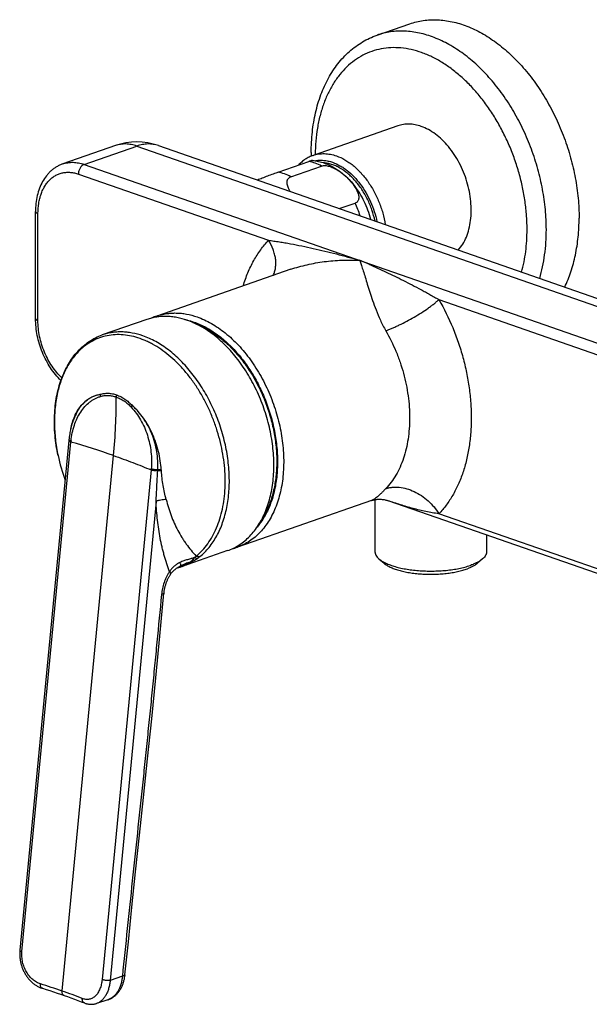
# Model space of a CAD drawing. Header units: millimetres. Extents: x -447 to 363, y -137 to 665.
# Tile 1 of 43: x -380 to -275, y -116 to 65. Entities that reach past the tile are written whole.
import ezdxf

# ---------------------------------------------------------------- set-up
doc = ezdxf.new("R2010")
doc.units = ezdxf.units.MM
doc.header["$LTSCALE"] = 23.1
doc.layers.get('0').update_dxf_attribs({"linetype": 'CONTINUOUS'})

msp = doc.modelspace()

# ---------------------------------------------------------------- linework, layer by layer
at = {"color": 7, "linetype": 'CONTINUOUS'}
for p, q in [((-314.21, 61.95), (-308.2, 64.05)), ((-310.38, 45.28), (-325.94, 39.86)), ((-362.25, 41.66), (-371.92, 38.28)), ((-354.35, 41.66), (-253.23, 6.41)), ((-332.38, 36.75), (-326.73, 38.73)), ((-330.02, 35.93), (-324.37, 37.9)), ((-321.13, 30.08), (-318.24, 31.08)), ((-376.9, 9.86), (-376.9, 29.54)), ((-330.03, 18.92), (-354.66, 10.33)), ((-356.46, 9.7), (-364.64, 6.85)), ((-369.48, -7.7), (-369.47, -7.69)), ((-370.78, -12.55), (-379.78, -106.25)), ((-370.77, -12.39), (-370.78, -12.55)), ((-370.6, -12.24), (-370.6, -12.24)), ((-314.58, -23.41), (-314.58, -32.98)), ((-315.22, -23.58), (-339.85, -32.16)), ((-267.35, -39.24), (-312.19, -23.61)), ((-294.08, -29.92), (-294.08, -32.98)), ((-341.65, -32.79), (-349.96, -35.68)), ((-313.85, -34.3), (-312.92, -35.11)), ((-294.82, -34.3), (-295.75, -35.11)), ((-349.96, -35.68), (-349.96, -35.68)), ((-363.66, -115.36), (-365.73, -116.03))]:
    msp.add_line(p, q, dxfattribs=at)
at = {"color": 9, "linetype": 'CONTINUOUS'}
for p, q in [((-367.97, 38.2), (-358.3, 41.57)), ((-358.3, 41.57), (-257.18, 6.33)), ((-367.97, 38.2), (-266.86, 2.95)), ((-369.03, 36.42), (-334.12, 24.25)), ((-376.46, 9.49), (-376.46, 29.17)), ((-302.83, 13.35), (-267.92, 1.18)), ((-379.39, -106.49), (-370.4, -12.83)), ((-370.4, -12.83), (-370.39, -12.69)), ((-372.03, -113.73), (-362.58, -15.31)), ((-355.69, -17.96), (-364.68, -111.62)), ((-355.67, -17.82), (-355.69, -17.96)), ((-354.48, -18.14), (-354.47, -18)), ((-353.8, -18.13), (-353.81, -17.99)), ((-354.76, -23.73), (-363.21, -111.78)), ((-267.92, -38.19), (-302.83, -26.02)), ((-360.96, -111.02), (-363.21, -111.78))]:
    msp.add_line(p, q, dxfattribs=at)
at = {"color": 7, "linetype": 'CONTINUOUS'}
for points in [[(-369.47, -7.69), (-369.58, -7.92), (-369.69, -8.15), (-369.78, -8.37), (-369.88, -8.61), (-369.97, -8.84), (-370.05, -9.08), (-370.13, -9.32), (-370.21, -9.56), (-370.28, -9.81), (-370.35, -10.06), (-370.42, -10.31), (-370.48, -10.57), (-370.53, -10.83), (-370.58, -11.09), (-370.63, -11.35), (-370.67, -11.61), (-370.71, -11.88), (-370.74, -12.14), (-370.77, -12.39)], [(-315.22, -23.58), (-315.14, -23.55), (-315.05, -23.52), (-314.94, -23.49), (-314.83, -23.46), (-314.71, -23.44), (-314.59, -23.41), (-314.45, -23.39), (-314.31, -23.37), (-314.16, -23.36), (-314, -23.35), (-313.83, -23.34), (-313.65, -23.34), (-313.47, -23.35), (-313.28, -23.37), (-313.09, -23.39), (-312.91, -23.42), (-312.73, -23.45), (-312.56, -23.49), (-312.41, -23.54), (-312.26, -23.58), (-312.19, -23.61)], [(-352.1, -37.13), (-352.05, -37.05), (-351.99, -36.96), (-351.92, -36.87), (-351.85, -36.79), (-351.77, -36.71), (-351.7, -36.62), (-351.62, -36.54), (-351.54, -36.47), (-351.45, -36.39), (-351.37, -36.31), (-351.28, -36.24), (-351.19, -36.17), (-351.09, -36.1), (-351, -36.03), (-350.9, -35.96), (-350.8, -35.9), (-350.69, -35.83), (-350.58, -35.77), (-350.47, -35.71), (-350.46, -35.7)], [(-350.91, -35.97), (-350.83, -35.95), (-350.58, -35.88), (-350.32, -35.8), (-350.07, -35.72), (-349.96, -35.68)], [(-353.32, -40.62), (-353.31, -40.51), (-353.3, -40.37), (-353.28, -40.24), (-353.26, -40.11), (-353.23, -39.98), (-353.21, -39.84), (-353.18, -39.71), (-353.15, -39.58), (-353.12, -39.45), (-353.09, -39.32), (-353.05, -39.19), (-353.01, -39.06), (-352.97, -38.93), (-352.93, -38.81), (-352.89, -38.68), (-352.84, -38.56), (-352.79, -38.44), (-352.75, -38.32), (-352.7, -38.21), (-352.65, -38.1), (-352.59, -37.98), (-352.54, -37.88), (-352.49, -37.77), (-352.43, -37.67), (-352.38, -37.57), (-352.32, -37.47), (-352.26, -37.37), (-352.21, -37.28), (-352.15, -37.19), (-352.1, -37.13)], [(-360.48, -110.78), (-359.86, -104.67), (-359.21, -98.34), (-358.52, -91.81), (-357.81, -85.08), (-357.07, -78.15), (-356.33, -71.03), (-355.58, -63.71), (-354.83, -56.2), (-354.08, -48.5), (-353.32, -40.62)], [(-379.78, -106.25), (-379.79, -106.38), (-379.8, -106.54), (-379.81, -106.69), (-379.81, -106.85), (-379.81, -107), (-379.8, -107.16), (-379.8, -107.32), (-379.79, -107.48), (-379.77, -107.63), (-379.75, -107.79), (-379.73, -107.95), (-379.71, -108.1), (-379.68, -108.26), (-379.65, -108.41), (-379.61, -108.57), (-379.58, -108.72), (-379.53, -108.87), (-379.49, -109.03), (-379.44, -109.18), (-379.39, -109.33), (-379.34, -109.48), (-379.28, -109.62), (-379.22, -109.77), (-379.16, -109.91), (-379.09, -110.06), (-379.02, -110.2), (-378.95, -110.34), (-378.87, -110.47), (-378.79, -110.61), (-378.71, -110.74), (-378.63, -110.87), (-378.54, -111), (-378.46, -111.13), (-378.36, -111.25), (-378.27, -111.37), (-378.17, -111.49), (-378.08, -111.6), (-377.98, -111.72), (-377.87, -111.83), (-377.77, -111.93), (-377.66, -112.04), (-377.55, -112.14), (-377.44, -112.23), (-377.33, -112.33), (-377.21, -112.42), (-377.1, -112.51), (-376.98, -112.59), (-376.86, -112.67), (-376.74, -112.74), (-376.62, -112.82), (-376.5, -112.89), (-376.38, -112.95), (-376.25, -113.01), (-376.13, -113.07), (-376, -113.12), (-375.88, -113.17), (-375.75, -113.21), (-375.65, -113.24)], [(-363.66, -115.36), (-363.58, -115.33), (-363.47, -115.29), (-363.35, -115.25), (-363.24, -115.2), (-363.13, -115.15), (-363.02, -115.09), (-362.92, -115.03), (-362.81, -114.97), (-362.71, -114.9), (-362.6, -114.83), (-362.5, -114.76), (-362.4, -114.68), (-362.3, -114.6), (-362.2, -114.51), (-362.11, -114.42), (-362.01, -114.33), (-361.92, -114.23), (-361.83, -114.13), (-361.75, -114.03), (-361.66, -113.92), (-361.58, -113.81), (-361.5, -113.7), (-361.42, -113.58), (-361.34, -113.46), (-361.27, -113.34), (-361.2, -113.22), (-361.14, -113.09), (-361.07, -112.96), (-361.01, -112.82), (-360.95, -112.69), (-360.9, -112.55), (-360.84, -112.41), (-360.79, -112.27), (-360.75, -112.12), (-360.71, -111.98), (-360.67, -111.83), (-360.63, -111.68), (-360.6, -111.53), (-360.57, -111.38), (-360.54, -111.22), (-360.52, -111.07), (-360.5, -110.92), (-360.48, -110.78)], [(-375.65, -113.24), (-374.98, -113.45), (-374.29, -113.67), (-373.62, -113.89), (-372.96, -114.11), (-372.3, -114.33), (-371.66, -114.55)], [(-371.66, -114.55), (-371.04, -114.77), (-370.4, -115), (-369.77, -115.23), (-369.15, -115.46), (-368.53, -115.7), (-367.94, -115.93)], [(-367.94, -115.93), (-367.85, -115.97), (-367.74, -116), (-367.63, -116.04), (-367.52, -116.07), (-367.41, -116.1), (-367.3, -116.12), (-367.19, -116.14), (-367.08, -116.15), (-366.97, -116.17), (-366.86, -116.17), (-366.75, -116.18), (-366.64, -116.18), (-366.53, -116.18), (-366.43, -116.17), (-366.32, -116.16), (-366.22, -116.14), (-366.11, -116.13), (-366.01, -116.1), (-365.9, -116.08), (-365.8, -116.05), (-365.74, -116.03)]]:
    msp.add_lwpolyline(points, dxfattribs=at)
for centre, radius, start, end in [((-358.3, 30.32), 12, 70.7829, 109.2171), ((-289.24, 40.4), 37.04, 180.0023, 181.0375), ((-351.25, 0.56), 10.35, 109.2181, 114.5872), ((-354.04, -4.7), 15.09, 65.6427, 70.72), ((-340.37, -8.52), 33.1, 191.8391, 199.9923), ((-343.26, -22.38), 10.36, 283.8828, 289.2132)]:
    msp.add_arc(centre, radius, start, end, dxfattribs=at)
at = {"color": 9, "linetype": 'CONTINUOUS'}
for centre, radius, start, end in [((-335.86, 22.64), 19.54, 18.2192, 25.6137), ((-360.2, -82.28), 111.4, 66.4436, 67.4148), ((-470.84, -4.88), 108.76, 354.4971, 0.1781), ((-356.76, -13.98), 13.69, 174.3519, 174.5746), ((-413.68, -162.54), 155.84, 70.8587, 73.8747), ((-368.83, -16.56), 13.22, 354.5386, 354.7652), ((-366.91, -17.22), 12.47, 356.4011, 356.6637), ((-371.32, -19.09), 17.55, 3.5945, 3.7882), ((-353.39, -27.31), 9, 286.1818, 296.9254), ((-346.48, -43.1), 8.4, 116.3003, 118.2753), ((-353.49, -25.56), 10.72, 289.2263, 295.2521), ((-353.56, -26.98), 9.37, 296.9329, 302.4001), ((-407.9, -216.71), 109.04, 70.7971, 72.9925), ((-402.62, -201.73), 93.16, 68.3919, 70.8309)]:
    msp.add_arc(centre, radius, start, end, dxfattribs=at)
at = {"color": 7, "linetype": 'CONTINUOUS'}
for points, knots in [([(-308.2, 64.05), (-307.8, 64.19), (-306.97, 64.43), (-305.71, 64.67), (-304.41, 64.8), (-303.09, 64.8), (-301.75, 64.68), (-299.93, 64.36), (-297.62, 63.66), (-294.9, 62.36), (-292.25, 60.62), (-289.69, 58.48), (-287.28, 55.97), (-285.05, 53.13), (-283.04, 50.01), (-281.28, 46.65), (-279.8, 43.11), (-278.61, 39.46), (-277.76, 35.74), (-277.23, 32.02), (-277.11, 29.55), (-277.11, 28.33)], [0, 0, 0, 0, 0.023756, 0.047636, 0.07176, 0.096242, 0.121182, 0.146671, 0.199539, 0.255308, 0.314159, 0.376058, 0.44079, 0.507993, 0.577187, 0.647809, 0.719237, 0.790817, 0.861889, 0.931815, 1, 1, 1, 1]), ([(-326.28, 40.4), (-326.28, 41.65), (-326.15, 44.11), (-325.57, 47.67), (-324.59, 51), (-323.43, 53.56), (-322.32, 55.42), (-321.4, 56.7), (-320.4, 57.88), (-319.31, 58.95), (-318.14, 59.9), (-316.9, 60.73), (-315.59, 61.42), (-314.67, 61.79), (-314.21, 61.95)], [0, 0, 0, 0, 0.142405, 0.279535, 0.410992, 0.536818, 0.597804, 0.657608, 0.716359, 0.774205, 0.831312, 0.887857, 0.944024, 1, 1, 1, 1]), ([(-306.1, 45.19), (-306.46, 45.32), (-307.19, 45.52), (-308.12, 45.62), (-308.84, 45.6), (-309.37, 45.54), (-309.88, 45.44), (-310.22, 45.34), (-310.38, 45.28)], [0, 0, 0, 0, 0.26361, 0.515879, 0.638801, 0.760117, 0.880336, 1, 1, 1, 1]), ([(-299.28, 22.46), (-298.98, 22.8), (-298.42, 23.56), (-297.76, 24.87), (-297.28, 26.34), (-296.99, 27.94), (-296.88, 29.65), (-296.96, 31.43), (-297.22, 33.23), (-297.67, 35.04), (-298.29, 36.8), (-299.08, 38.48), (-300, 40.05), (-301.05, 41.48), (-302.21, 42.73), (-303.44, 43.79), (-304.74, 44.62), (-305.65, 45.03), (-306.1, 45.19)], [0, 0, 0, 0, 0.051005, 0.105133, 0.162628, 0.223438, 0.287268, 0.353628, 0.421886, 0.491307, 0.5611, 0.630456, 0.698587, 0.764765, 0.828367, 0.888917, 0.946138, 1, 1, 1, 1]), ([(-325.94, 39.86), (-326.19, 39.77), (-326.69, 39.56), (-327.39, 39.15), (-328.05, 38.65), (-328.44, 38.27), (-328.63, 38.06)], [0, 0, 0, 0, 0.246516, 0.494443, 0.745165, 1, 1, 1, 1]), ([(-371.92, 38.28), (-372.12, 38.22), (-372.49, 38.06), (-373.04, 37.77), (-373.56, 37.43), (-374.04, 37.04), (-374.49, 36.6), (-375.05, 35.95), (-375.65, 35.04), (-376.21, 33.8), (-376.61, 32.46), (-376.85, 31.03), (-376.9, 30.04), (-376.9, 29.54)], [0, 0, 0, 0, 0.057107, 0.114357, 0.171892, 0.229859, 0.288403, 0.347666, 0.468776, 0.594208, 0.724525, 0.85988, 1, 1, 1, 1]), ([(-326.04, 38.93), (-326.05, 38.93), (-326.05, 38.93), (-326.07, 38.93), (-326.11, 38.92), (-326.17, 38.91), (-326.24, 38.89), (-326.34, 38.86), (-326.45, 38.82), (-326.58, 38.78), (-326.68, 38.74), (-326.73, 38.73)], [0, 0, 0, 0, 0.012909, 0.031427, 0.086649, 0.16789, 0.276827, 0.414604, 0.581619, 0.777301, 1, 1, 1, 1]), ([(-326.04, 38.93), (-325.67, 38.89), (-324.93, 38.77), (-323.84, 38.45), (-322.79, 38.01), (-321.79, 37.46), (-320.84, 36.8), (-319.63, 35.8), (-318.83, 34.92), (-318.34, 34.3)], [0, 0, 0, 0, 0.121889, 0.244177, 0.367114, 0.490978, 0.616042, 0.742531, 1, 1, 1, 1]), ([(-314.57, 27.79), (-314.72, 28.48), (-315.11, 29.85), (-315.92, 31.8), (-316.95, 33.6), (-317.97, 34.95), (-318.87, 35.9), (-319.78, 36.72), (-320.75, 37.4), (-321.77, 37.92), (-322.52, 38.21), (-323.27, 38.41), (-323.78, 38.48), (-324.03, 38.49)], [0, 0, 0, 0, 0.139822, 0.279668, 0.416895, 0.549076, 0.612673, 0.674316, 0.791134, 0.846337, 0.899431, 0.950571, 1, 1, 1, 1]), ([(-332.38, 36.75), (-332.53, 36.7), (-332.83, 36.6), (-333.47, 36.36), (-334.3, 36.05), (-335.25, 35.68), (-335.86, 35.43), (-336.16, 35.31)], [0, 0, 0, 0, 0.112266, 0.24013, 0.508609, 0.765351, 1, 1, 1, 1]), ([(-324.37, 37.9), (-324.27, 37.94), (-324.05, 37.98), (-323.71, 37.99), (-323.34, 37.95), (-322.97, 37.86), (-322.6, 37.74), (-322.11, 37.53), (-321.53, 37.22), (-320.87, 36.78), (-320.26, 36.29), (-319.7, 35.78), (-319.18, 35.24), (-318.72, 34.69), (-318.31, 34.12), (-318.02, 33.64), (-317.83, 33.25), (-317.71, 32.96), (-317.62, 32.67), (-317.56, 32.39), (-317.54, 32.11), (-317.57, 31.84), (-317.64, 31.59), (-317.78, 31.37), (-317.98, 31.19), (-318.15, 31.11), (-318.24, 31.08)], [0, 0, 0, 0, 0.028592, 0.059821, 0.093191, 0.128056, 0.163831, 0.200075, 0.27282, 0.344921, 0.415781, 0.485129, 0.552791, 0.618571, 0.682174, 0.743151, 0.772474, 0.800886, 0.828283, 0.854573, 0.879705, 0.903744, 0.926981, 0.950074, 0.974049, 1, 1, 1, 1]), ([(-330.15, 33.22), (-330.23, 33.35), (-330.37, 33.61), (-330.54, 34), (-330.66, 34.39), (-330.71, 34.72), (-330.72, 34.97), (-330.7, 35.15), (-330.65, 35.32), (-330.58, 35.48), (-330.49, 35.62), (-330.36, 35.75), (-330.2, 35.86), (-330.08, 35.91), (-330.02, 35.93)], [0, 0, 0, 0, 0.143443, 0.281274, 0.412581, 0.536552, 0.595782, 0.65329, 0.709419, 0.764785, 0.820319, 0.877215, 0.936749, 1, 1, 1, 1]), ([(-315.37, 28.07), (-315.51, 28.64), (-315.85, 29.77), (-316.52, 31.39), (-317.35, 32.91), (-318, 33.85), (-318.34, 34.3)], [0, 0, 0, 0, 0.253666, 0.507054, 0.756866, 1, 1, 1, 1]), ([(-279.75, 15.65), (-279.31, 16.56), (-278.53, 18.49), (-277.71, 21.58), (-277.22, 24.89), (-277.11, 27.16), (-277.11, 28.33)], [0, 0, 0, 0, 0.23224, 0.476762, 0.733062, 1, 1, 1, 1]), ([(-372.25, -1.54), (-372.61, -1.19), (-373.29, -0.43), (-374.2, 0.82), (-375, 2.19), (-375.67, 3.65), (-376.21, 5.17), (-376.6, 6.72), (-376.84, 8.29), (-376.9, 9.34), (-376.9, 9.86)], [0, 0, 0, 0, 0.119278, 0.242152, 0.367817, 0.495262, 0.623355, 0.750917, 0.876807, 1, 1, 1, 1]), ([(-349.06, 9.55), (-349.68, 9.76), (-350.64, 10.02), (-351.92, 10.21), (-352.87, 10.27), (-353.8, 10.25), (-354.71, 10.15), (-355.6, 9.98), (-356.18, 9.8), (-356.46, 9.7)], [0, 0, 0, 0, 0.263555, 0.391012, 0.515981, 0.638877, 0.760167, 0.880362, 1, 1, 1, 1]), ([(-341.65, -32.79), (-341.27, -32.66), (-340.53, -32.35), (-339.47, -31.74), (-338.47, -31.01), (-337.55, -30.15), (-336.7, -29.16), (-335.65, -27.68), (-334.81, -26), (-334.15, -24.17), (-333.75, -22.7), (-333.44, -21.15), (-333.24, -19.55), (-333.14, -17.89), (-333.15, -15.6), (-333.41, -12.68), (-334.13, -9.18), (-335.23, -5.74), (-336.69, -2.45), (-338.46, 0.61), (-340.18, 2.92), (-341.67, 4.59), (-342.83, 5.72), (-344.03, 6.74), (-345.65, 7.92), (-346.94, 8.65), (-347.82, 9.05)], [0, 0, 0, 0, 0.023839, 0.047873, 0.072288, 0.097253, 0.122909, 0.149372, 0.204974, 0.234249, 0.264496, 0.29569, 0.327787, 0.360722, 0.394414, 0.463651, 0.534653, 0.606427, 0.677934, 0.748151, 0.816135, 0.84905, 0.881125, 0.912298, 0.942521, 1, 1, 1, 1]), ([(-347.72, 9), (-347.01, 8.75), (-345.61, 8.12), (-343.6, 6.84), (-341.67, 5.24), (-339.86, 3.35), (-338.19, 1.2), (-336.69, -1.17), (-335.4, -3.72), (-334.32, -6.41), (-333.5, -9.17), (-332.92, -11.98), (-332.62, -14.77), (-332.59, -17.49), (-332.84, -20.1), (-333.35, -22.55), (-334.13, -24.79), (-334.84, -26.17), (-335.23, -26.8)], [0, 0, 0, 0, 0.053254, 0.109614, 0.169066, 0.231391, 0.296203, 0.362988, 0.43114, 0.49999, 0.56884, 0.636993, 0.70378, 0.768595, 0.830923, 0.890379, 0.946743, 1, 1, 1, 1]), ([(-372.77, -15.31), (-373.03, -14.08), (-373.31, -12.23), (-373.45, -9.76), (-373.43, -7.95), (-373.3, -6.2), (-373.05, -4.5), (-372.68, -2.86), (-372.2, -1.32), (-371.6, 0.14), (-370.9, 1.49), (-370.09, 2.73), (-369.17, 3.85), (-368.17, 4.83), (-367.07, 5.67), (-365.89, 6.36), (-365.06, 6.71), (-364.64, 6.85)], [0, 0, 0, 0, 0.146676, 0.218404, 0.288723, 0.357436, 0.424385, 0.489457, 0.552592, 0.613784, 0.673089, 0.730627, 0.786578, 0.841182, 0.89473, 0.94755, 1, 1, 1, 1]), ([(-314.58, -32.98), (-314.58, -33.03), (-314.58, -33.15), (-314.54, -33.32), (-314.48, -33.49), (-314.37, -33.72), (-314.17, -34), (-313.96, -34.21), (-313.85, -34.3)], [0, 0, 0, 0, 0.108962, 0.219687, 0.333839, 0.452912, 0.710383, 1, 1, 1, 1]), ([(-313.85, -34.3), (-313.77, -34.38), (-313.59, -34.52), (-313.29, -34.72), (-312.96, -34.91), (-312.6, -35.09), (-312.21, -35.27), (-311.63, -35.49), (-310.83, -35.75), (-309.79, -36.01), (-308.67, -36.22), (-307.49, -36.38), (-306.25, -36.49), (-304.98, -36.55), (-303.71, -36.55), (-302.44, -36.5), (-301.21, -36.39), (-300.02, -36.23), (-298.9, -36.02), (-297.86, -35.76), (-297.2, -35.55), (-296.9, -35.43)], [0, 0, 0, 0, 0.018785, 0.039036, 0.060777, 0.084007, 0.108704, 0.13483, 0.191126, 0.252339, 0.317754, 0.386544, 0.457804, 0.530572, 0.603854, 0.676642, 0.747944, 0.816794, 0.882288, 0.943596, 1, 1, 1, 1]), ([(-294.82, -34.3), (-294.95, -34.41), (-295.23, -34.63), (-295.72, -34.92), (-296.28, -35.19), (-296.68, -35.36), (-296.9, -35.43)], [0, 0, 0, 0, 0.212814, 0.450469, 0.71309, 1, 1, 1, 1]), ([(-294.08, -32.98), (-294.08, -33.03), (-294.09, -33.15), (-294.13, -33.32), (-294.19, -33.49), (-294.3, -33.72), (-294.5, -34), (-294.7, -34.21), (-294.82, -34.3)], [0, 0, 0, 0, 0.108962, 0.219687, 0.333839, 0.452912, 0.710383, 1, 1, 1, 1]), ([(-312.92, -35.11), (-312.85, -35.18), (-312.68, -35.3), (-312.42, -35.48), (-312.12, -35.66), (-311.67, -35.88), (-311.04, -36.15), (-310.19, -36.42), (-309.26, -36.65), (-308.25, -36.84), (-307.18, -36.99), (-306.06, -37.09), (-304.92, -37.14), (-303.77, -37.14), (-302.63, -37.09), (-301.51, -36.99), (-300.44, -36.85), (-299.43, -36.66), (-298.49, -36.42), (-297.9, -36.23), (-297.62, -36.13)], [0, 0, 0, 0, 0.018785, 0.039036, 0.060777, 0.084008, 0.134818, 0.191115, 0.252329, 0.317745, 0.386536, 0.457797, 0.530566, 0.603848, 0.676638, 0.74794, 0.816792, 0.882286, 0.943595, 1, 1, 1, 1]), ([(-295.75, -35.11), (-295.86, -35.21), (-296.12, -35.41), (-296.56, -35.67), (-297.06, -35.91), (-297.43, -36.06), (-297.62, -36.13)], [0, 0, 0, 0, 0.212814, 0.450469, 0.71309, 1, 1, 1, 1])]:
    msp.add_open_spline(points, degree=3, knots=knots, dxfattribs=at)
at = {"color": 9, "linetype": 'CONTINUOUS'}
for points, knots in [([(-283.12, 26.23), (-283.12, 27.45), (-283.24, 29.93), (-283.77, 33.65), (-284.63, 37.36), (-285.81, 41.02), (-287.29, 44.55), (-289.05, 47.91), (-291.06, 51.04), (-293.29, 53.88), (-295.7, 56.39), (-298.26, 58.53), (-300.91, 60.26), (-303.63, 61.56), (-305.94, 62.27), (-307.77, 62.59), (-309.1, 62.71), (-310.42, 62.7), (-311.72, 62.58), (-312.99, 62.33), (-313.81, 62.09), (-314.21, 61.95)], [0, 0, 0, 0, 0.068185, 0.138111, 0.209183, 0.280763, 0.352191, 0.422813, 0.492007, 0.55921, 0.623942, 0.685841, 0.744692, 0.800461, 0.853329, 0.878818, 0.903758, 0.92824, 0.952364, 0.976244, 1, 1, 1, 1]), ([(-286.66, 26.23), (-286.66, 27.08), (-286.72, 28.8), (-287, 31.39), (-287.46, 34), (-288.1, 36.59), (-288.91, 39.16), (-289.89, 41.66), (-291.02, 44.08), (-292.29, 46.4), (-293.69, 48.58), (-295.22, 50.62), (-296.85, 52.5), (-298.56, 54.18), (-300.35, 55.67), (-302.19, 56.94), (-303.78, 57.82), (-305.06, 58.39), (-306.32, 58.88), (-307.89, 59.34), (-309.78, 59.64), (-311.64, 59.69), (-313.45, 59.48), (-315.19, 59.01), (-316.84, 58.29), (-318.38, 57.32), (-319.81, 56.13), (-321.1, 54.71), (-322.04, 53.36), (-322.72, 52.2), (-323.36, 50.95), (-324.06, 49.27), (-324.71, 47.13), (-325.18, 44.85), (-325.47, 42.46), (-325.54, 40.83), (-325.55, 40)], [0, 0, 0, 0, 0.035311, 0.071365, 0.107989, 0.144996, 0.182191, 0.219375, 0.256349, 0.292919, 0.328899, 0.364119, 0.398426, 0.431691, 0.463816, 0.494737, 0.524431, 0.538829, 0.552933, 0.580298, 0.606669, 0.632232, 0.657226, 0.681926, 0.70663, 0.731635, 0.757217, 0.783612, 0.811005, 0.825124, 0.839538, 0.869264, 0.900217, 0.932373, 0.965667, 1, 1, 1, 1]), ([(-358.3, 41.57), (-358.63, 41.69), (-359.3, 41.87), (-360.32, 41.98), (-361.31, 41.92), (-361.94, 41.76), (-362.25, 41.66)], [0, 0, 0, 0, 0.263737, 0.516125, 0.760245, 1, 1, 1, 1]), ([(-354.35, 41.66), (-354.65, 41.76), (-355.28, 41.92), (-356.27, 41.98), (-357.29, 41.87), (-357.96, 41.69), (-358.3, 41.57)], [0, 0, 0, 0, 0.239752, 0.483873, 0.736262, 1, 1, 1, 1]), ([(-325.94, 39.86), (-325.77, 39.92), (-325.44, 40.02), (-324.92, 40.12), (-324.39, 40.18), (-323.67, 40.19), (-322.75, 40.09), (-322.02, 39.9), (-321.66, 39.77)], [0, 0, 0, 0, 0.119664, 0.239883, 0.361199, 0.484121, 0.73639, 1, 1, 1, 1]), ([(-371.92, 38.28), (-371.62, 38.39), (-370.99, 38.55), (-370, 38.61), (-368.98, 38.5), (-368.31, 38.32), (-367.97, 38.2)], [0, 0, 0, 0, 0.239751, 0.483873, 0.736262, 1, 1, 1, 1]), ([(-367.97, 38.2), (-368.12, 38.15), (-368.34, 38.01), (-368.57, 37.76), (-368.73, 37.53), (-368.86, 37.27), (-368.96, 36.99), (-369.02, 36.71), (-369.03, 36.52), (-369.03, 36.42)], [0, 0, 0, 0, 0.218112, 0.340399, 0.46932, 0.602536, 0.737295, 0.870706, 1, 1, 1, 1]), ([(-324.37, 37.9), (-324.75, 38.1), (-325.51, 38.44), (-326.33, 38.65), (-326.73, 38.73)], [0, 0, 0, 0, 0.513208, 1, 1, 1, 1]), ([(-325.57, 38.87), (-325.31, 38.92), (-324.79, 38.98), (-323.99, 38.96), (-323.17, 38.83), (-322.63, 38.68), (-322.36, 38.59)], [0, 0, 0, 0, 0.239806, 0.484998, 0.737806, 1, 1, 1, 1]), ([(-322.36, 38.59), (-321.89, 38.42), (-321.2, 38.1), (-320.33, 37.56), (-319.44, 36.91), (-318.38, 35.94), (-317.24, 34.57), (-316.22, 33.02), (-315.36, 31.33), (-314.68, 29.54), (-314.35, 28.3), (-314.22, 27.67)], [0, 0, 0, 0, 0.105237, 0.160634, 0.217865, 0.337536, 0.463514, 0.594492, 0.728822, 0.864643, 1, 1, 1, 1]), ([(-321.66, 39.77), (-321.12, 39.58), (-320.33, 39.21), (-319.34, 38.58), (-318.34, 37.83), (-317.15, 36.69), (-315.87, 35.1), (-314.75, 33.3), (-313.82, 31.34), (-313.12, 29.27), (-312.8, 27.85), (-312.69, 27.14)], [0, 0, 0, 0, 0.105052, 0.160493, 0.217848, 0.337947, 0.464467, 0.595898, 0.730364, 0.865781, 1, 1, 1, 1]), ([(-376.46, 29.17), (-376.46, 29.8), (-376.39, 30.72), (-376.15, 31.91), (-375.91, 32.73), (-375.6, 33.5), (-375.22, 34.2), (-374.79, 34.83), (-374.3, 35.38), (-373.76, 35.84), (-373.17, 36.22), (-372.54, 36.5), (-371.88, 36.68), (-371.18, 36.77), (-370.47, 36.75), (-369.75, 36.64), (-369.27, 36.51), (-369.03, 36.42)], [0, 0, 0, 0, 0.151351, 0.223398, 0.292758, 0.35937, 0.423278, 0.484641, 0.543745, 0.600998, 0.656925, 0.71214, 0.767309, 0.823101, 0.88014, 0.938964, 1, 1, 1, 1]), ([(-330.02, 35.93), (-330.4, 36.13), (-331.17, 36.47), (-331.98, 36.68), (-332.38, 36.75)], [0, 0, 0, 0, 0.513208, 1, 1, 1, 1]), ([(-376.9, 29.54), (-376.9, 29.52), (-376.89, 29.49), (-376.87, 29.43), (-376.83, 29.38), (-376.78, 29.34), (-376.72, 29.29), (-376.61, 29.23), (-376.52, 29.19), (-376.46, 29.17)], [0, 0, 0, 0, 0.085427, 0.176475, 0.277642, 0.391919, 0.520968, 0.665468, 1, 1, 1, 1]), ([(-287.66, 18.41), (-287.32, 19.64), (-286.94, 21.57), (-286.7, 24.19), (-286.66, 25.55), (-286.66, 26.23)], [0, 0, 0, 0, 0.486277, 0.740012, 1, 1, 1, 1]), ([(-284.34, 17.25), (-283.92, 18.66), (-283.47, 20.87), (-283.17, 23.88), (-283.12, 25.44), (-283.12, 26.23)], [0, 0, 0, 0, 0.485325, 0.739328, 1, 1, 1, 1]), ([(-338.77, 15.87), (-338.52, 16.69), (-337.96, 18.28), (-336.89, 20.51), (-335.62, 22.51), (-334.64, 23.71), (-334.12, 24.25)], [0, 0, 0, 0, 0.266351, 0.521381, 0.765581, 1, 1, 1, 1]), ([(-334.12, 24.25), (-333.79, 24.21), (-333.13, 24.12), (-332.13, 23.97), (-331.11, 23.8), (-329.74, 23.56), (-328, 23.22), (-325.9, 22.77), (-323.79, 22.28), (-320.95, 21.57), (-318.83, 20.99), (-317.41, 20.58)], [0, 0, 0, 0, 0.057918, 0.117125, 0.177301, 0.238243, 0.361889, 0.487314, 0.61408, 0.741905, 1, 1, 1, 1]), ([(-333.27, 17.79), (-333.16, 18.01), (-332.98, 18.48), (-332.82, 19.23), (-332.77, 20.03), (-332.82, 20.86), (-332.99, 21.71), (-333.36, 22.88), (-333.78, 23.72), (-334.12, 24.25)], [0, 0, 0, 0, 0.108532, 0.220963, 0.338151, 0.460576, 0.588355, 0.721276, 1, 1, 1, 1]), ([(-330.03, 18.92), (-329.54, 19.09), (-328.55, 19.4), (-327.03, 19.78), (-325.47, 20.1), (-323.89, 20.34), (-322.29, 20.51), (-320.13, 20.64), (-318.5, 20.63), (-317.41, 20.58)], [0, 0, 0, 0, 0.120933, 0.243722, 0.367884, 0.493079, 0.619056, 0.745633, 1, 1, 1, 1]), ([(-317.41, 20.58), (-317.39, 20.5), (-317.26, 20.19), (-317.15, 19.88), (-317.07, 19.63)], [0, 0, 0, 0, 0.235532, 1, 1, 1, 1]), ([(-317.07, 19.63), (-316.96, 19.3), (-316.72, 18.58), (-316.37, 17.42), (-315.98, 16.13), (-315.53, 14.69), (-315.01, 13.11), (-314.38, 11.38), (-313.59, 9.53), (-312.96, 8.28), (-312.59, 7.64)], [0, 0, 0, 0, 0.083111, 0.177009, 0.282164, 0.399214, 0.528966, 0.672281, 0.82965, 1, 1, 1, 1]), ([(-315.68, 19.84), (-314.62, 19.38), (-312.5, 18.42), (-309.87, 17.13), (-307.75, 16.05), (-306.41, 15.33), (-305.33, 14.75), (-304.51, 14.29), (-303.67, 13.82), (-303.12, 13.51), (-302.83, 13.35)], [0, 0, 0, 0, 0.23992, 0.484701, 0.60953, 0.73651, 0.801003, 0.866306, 0.932564, 1, 1, 1, 1]), ([(-312.59, 7.64), (-312.4, 7.71), (-312.01, 7.86), (-311.4, 8.1), (-310.76, 8.38), (-309.88, 8.79), (-308.74, 9.37), (-307.39, 10.12), (-306.08, 10.92), (-305.05, 11.61), (-304.28, 12.17), (-303.75, 12.57), (-303.27, 12.96), (-302.98, 13.22), (-302.83, 13.35)], [0, 0, 0, 0, 0.053854, 0.111573, 0.172647, 0.236531, 0.370368, 0.508196, 0.644939, 0.775571, 0.837098, 0.895346, 0.949803, 1, 1, 1, 1]), ([(-302.83, 13.35), (-301.89, 11.69), (-300.62, 9.1), (-299.26, 5.51), (-298.42, 2.74), (-297.75, -0.05), (-297.27, -2.85), (-296.98, -5.64), (-296.88, -8.38), (-296.97, -11.05), (-297.26, -13.64), (-297.74, -16.11), (-298.4, -18.44), (-299.25, -20.62), (-300.26, -22.62), (-301.45, -24.43), (-302.36, -25.52), (-302.83, -26.02)], [0, 0, 0, 0, 0.137055, 0.206259, 0.275428, 0.344214, 0.412277, 0.479293, 0.54496, 0.609009, 0.67121, 0.73138, 0.789396, 0.845201, 0.898816, 0.950349, 1, 1, 1, 1]), ([(-354.66, 10.33), (-354.38, 10.43), (-353.8, 10.6), (-352.91, 10.78), (-351.99, 10.88), (-351.06, 10.9), (-350.12, 10.84), (-348.83, 10.65), (-347.88, 10.39), (-347.25, 10.17)], [0, 0, 0, 0, 0.119638, 0.239833, 0.361123, 0.484019, 0.608988, 0.736446, 1, 1, 1, 1]), ([(-376.9, 9.86), (-376.9, 9.84), (-376.89, 9.8), (-376.87, 9.75), (-376.83, 9.7), (-376.78, 9.65), (-376.72, 9.61), (-376.61, 9.55), (-376.52, 9.51), (-376.46, 9.49)], [0, 0, 0, 0, 0.085427, 0.176475, 0.277642, 0.391919, 0.520968, 0.665468, 1, 1, 1, 1]), ([(-372.07, -1.03), (-372.4, -0.71), (-373.04, -0.03), (-373.89, 1.11), (-374.65, 2.36), (-375.29, 3.71), (-375.8, 5.13), (-376.18, 6.58), (-376.4, 8.03), (-376.46, 9.01), (-376.46, 9.49)], [0, 0, 0, 0, 0.117156, 0.239149, 0.364851, 0.492936, 0.621963, 0.750441, 0.876908, 1, 1, 1, 1]), ([(-349.48, 9.69), (-349.34, 9.66), (-348.78, 9.53), (-348.23, 9.37), (-347.82, 9.23)], [0, 0, 0, 0, 0.246092, 1, 1, 1, 1]), ([(-347.82, 9.23), (-347.07, 8.97), (-345.96, 8.47), (-344.54, 7.63), (-343.11, 6.65), (-341.38, 5.18), (-339.47, 3.12), (-337.72, 0.77), (-336.18, -1.81), (-334.87, -4.58), (-333.82, -7.49), (-333.06, -10.46), (-332.59, -13.45), (-332.42, -16.39), (-332.57, -19.23), (-333.02, -21.91), (-333.66, -23.99), (-334.32, -25.52), (-334.88, -26.58), (-335.5, -27.55), (-335.96, -28.16), (-336.2, -28.45)], [0, 0, 0, 0, 0.053729, 0.081851, 0.110811, 0.171149, 0.234514, 0.300445, 0.368339, 0.437488, 0.507126, 0.576459, 0.644712, 0.711159, 0.77517, 0.836246, 0.894071, 0.921748, 0.948602, 0.974669, 1, 1, 1, 1]), ([(-347.25, 10.17), (-346.34, 9.86), (-345, 9.23), (-343.31, 8.16), (-342.04, 7.22), (-340.81, 6.15), (-339.63, 4.96), (-338.5, 3.67), (-337.05, 1.79), (-335.43, -0.77), (-333.83, -4.1), (-332.59, -7.61), (-331.75, -11.2), (-331.32, -14.79), (-331.33, -17.74), (-331.56, -20), (-331.84, -21.61), (-332.23, -23.15), (-332.72, -24.61), (-333.31, -25.97), (-333.99, -27.23), (-334.77, -28.38), (-335.64, -29.41), (-336.58, -30.31), (-337.6, -31.07), (-338.69, -31.7), (-339.46, -32.02), (-339.85, -32.16)], [0, 0, 0, 0, 0.055873, 0.085335, 0.115802, 0.147243, 0.179609, 0.212825, 0.246805, 0.316596, 0.388057, 0.46012, 0.531675, 0.601647, 0.669066, 0.701581, 0.733183, 0.763818, 0.793451, 0.822077, 0.849715, 0.876419, 0.902274, 0.927397, 0.951937, 0.976073, 1, 1, 1, 1]), ([(-357.23, 6.7), (-357.86, 6.92), (-358.81, 7.17), (-360.1, 7.36), (-361.04, 7.42), (-361.97, 7.41), (-362.88, 7.31), (-363.77, 7.13), (-364.35, 6.95), (-364.64, 6.85)], [0, 0, 0, 0, 0.263555, 0.391012, 0.515981, 0.638877, 0.760167, 0.880362, 1, 1, 1, 1]), ([(-312.59, 7.64), (-311.89, 6.42), (-310.96, 4.51), (-309.96, 1.86), (-309.33, -0.18), (-308.84, -2.24), (-308.49, -4.31), (-308.27, -6.36), (-308.2, -8.38), (-308.27, -10.36), (-308.48, -12.26), (-308.83, -14.09), (-309.32, -15.81), (-309.95, -17.42), (-310.7, -18.89), (-311.57, -20.23), (-312.24, -21.03), (-312.59, -21.4)], [0, 0, 0, 0, 0.137055, 0.206259, 0.275428, 0.344214, 0.412277, 0.479293, 0.54496, 0.609009, 0.67121, 0.73138, 0.789396, 0.845201, 0.898816, 0.950349, 1, 1, 1, 1]), ([(-347.4, -33.79), (-347.01, -33.47), (-346.26, -32.76), (-345.26, -31.53), (-344.38, -30.14), (-343.64, -28.6), (-343.03, -26.93), (-342.56, -25.13), (-342.25, -23.24), (-342.08, -21.26), (-342.07, -19.21), (-342.2, -17.13), (-342.49, -15.02), (-342.93, -12.9), (-343.51, -10.8), (-344.22, -8.74), (-345.07, -6.73), (-346.04, -4.8), (-347.13, -2.96), (-348.31, -1.24), (-349.59, 0.36), (-350.95, 1.81), (-352.38, 3.1), (-353.85, 4.22), (-355.13, 5.02), (-356.16, 5.55), (-357.18, 6.01), (-358.46, 6.46), (-360.01, 6.81), (-361.53, 6.94), (-363.02, 6.87), (-364.46, 6.58), (-365.84, 6.09), (-367.13, 5.39), (-367.92, 4.8), (-368.3, 4.48)], [0, 0, 0, 0, 0.025908, 0.052719, 0.080601, 0.10966, 0.13995, 0.171472, 0.204182, 0.237998, 0.272802, 0.308453, 0.344784, 0.381614, 0.418748, 0.455988, 0.493128, 0.52997, 0.566318, 0.601991, 0.636823, 0.670669, 0.703414, 0.734972, 0.765298, 0.780003, 0.794404, 0.822319, 0.84916, 0.875091, 0.900331, 0.925145, 0.949826, 0.97468, 1, 1, 1, 1]), ([(-346.72, -33.89), (-346.1, -33.38), (-344.95, -32.2), (-343.55, -30.08), (-342.46, -27.6), (-341.72, -24.83), (-341.32, -21.82), (-341.29, -18.66), (-341.62, -15.39), (-342.29, -12.11), (-343.31, -8.87), (-344.64, -5.77), (-346.25, -2.85), (-348.11, -0.2), (-350.18, 2.14), (-352.06, 3.8), (-353.63, 4.92), (-355.18, 5.85), (-356.4, 6.41), (-357.23, 6.7)], [0, 0, 0, 0, 0.049494, 0.101881, 0.157694, 0.21709, 0.279901, 0.3457, 0.413859, 0.483609, 0.554089, 0.624403, 0.693661, 0.761031, 0.82579, 0.887377, 0.916883, 0.945491, 1, 1, 1, 1]), ([(-368.3, 4.48), (-368.57, 4.24), (-369.11, 3.74), (-369.84, 2.9), (-370.51, 1.98), (-371.34, 0.62), (-372.2, -1.28), (-372.93, -3.78), (-373.36, -6.49), (-373.48, -9.36), (-373.3, -12.32), (-372.98, -14.31), (-372.77, -15.31)], [0, 0, 0, 0, 0.051144, 0.103527, 0.157328, 0.212688, 0.32836, 0.450968, 0.580287, 0.715636, 0.855976, 1, 1, 1, 1]), ([(-370.45, -10.47), (-370.37, -10.05), (-370.17, -9.24), (-369.75, -8.08), (-369.21, -7.04), (-368.56, -6.12), (-367.81, -5.35), (-367.1, -4.83), (-366.5, -4.5), (-366.04, -4.31), (-365.56, -4.16), (-365.23, -4.09), (-365.06, -4.06)], [0, 0, 0, 0, 0.143657, 0.281215, 0.412564, 0.537948, 0.658018, 0.773886, 0.830784, 0.887262, 0.943574, 1, 1, 1, 1]), ([(-370.38, -12.64), (-370.33, -12.14), (-370.19, -11.16), (-369.81, -9.76), (-369.3, -8.47), (-368.65, -7.31), (-367.88, -6.31), (-367.15, -5.61), (-366.51, -5.16), (-366.02, -4.87), (-365.52, -4.63), (-365.17, -4.51), (-364.99, -4.45)], [0, 0, 0, 0, 0.144824, 0.284587, 0.418472, 0.546035, 0.667228, 0.782457, 0.838184, 0.892862, 0.946717, 1, 1, 1, 1]), ([(-369.47, -7.69), (-369.35, -7.45), (-369.09, -6.97), (-368.64, -6.31), (-368.14, -5.73), (-367.6, -5.22), (-367.02, -4.8), (-366.4, -4.46), (-365.74, -4.21), (-365.29, -4.1), (-365.06, -4.06)], [0, 0, 0, 0, 0.139311, 0.273247, 0.402126, 0.526554, 0.647415, 0.765806, 0.882932, 1, 1, 1, 1]), ([(-365.06, -4.06), (-364.82, -3.99), (-364.33, -3.88), (-363.56, -3.85), (-362.79, -3.93), (-362.28, -4.07), (-362.03, -4.16)], [0, 0, 0, 0, 0.244461, 0.490585, 0.741502, 1, 1, 1, 1]), ([(-365.06, -4.06), (-365.06, -4.09), (-365.05, -4.23), (-365.02, -4.36), (-364.99, -4.45)], [0, 0, 0, 0, 0.24689, 1, 1, 1, 1]), ([(-364.99, -4.45), (-364.76, -4.38), (-364.28, -4.28), (-363.55, -4.25), (-362.81, -4.33), (-362.32, -4.46), (-362.08, -4.55)], [0, 0, 0, 0, 0.244474, 0.4906, 0.741508, 1, 1, 1, 1]), ([(-362.03, -4.16), (-362.04, -4.19), (-362.07, -4.32), (-362.08, -4.45), (-362.08, -4.55)], [0, 0, 0, 0, 0.255692, 1, 1, 1, 1]), ([(-362.08, -4.55), (-361.83, -4.63), (-361.34, -4.85), (-360.63, -5.27), (-359.94, -5.8), (-359.52, -6.21), (-359.32, -6.43)], [0, 0, 0, 0, 0.234656, 0.47924, 0.734352, 1, 1, 1, 1]), ([(-362.03, -4.16), (-361.77, -4.25), (-361.25, -4.47), (-360.51, -4.92), (-359.79, -5.47), (-359.35, -5.9), (-359.14, -6.12)], [0, 0, 0, 0, 0.23466, 0.479238, 0.734346, 1, 1, 1, 1]), ([(-359.14, -6.12), (-359.18, -6.17), (-359.24, -6.27), (-359.3, -6.38), (-359.32, -6.43)], [0, 0, 0, 0, 0.523112, 1, 1, 1, 1]), ([(-359.32, -6.43), (-358.66, -7.13), (-357.79, -8.34), (-356.89, -10.12), (-356.35, -11.58), (-355.94, -13.1), (-355.6, -15.16), (-355.57, -16.73), (-355.67, -17.77)], [0, 0, 0, 0, 0.236495, 0.360889, 0.488001, 0.616714, 0.745824, 1, 1, 1, 1]), ([(-353.81, -17.93), (-353.85, -17.37), (-353.97, -16.26), (-354.31, -14.59), (-354.78, -12.95), (-355.4, -11.36), (-356.16, -9.85), (-357.03, -8.45), (-357.86, -7.39), (-358.58, -6.64), (-358.95, -6.29), (-359.14, -6.12)], [0, 0, 0, 0, 0.125796, 0.254001, 0.383352, 0.512498, 0.640046, 0.764623, 0.884948, 0.943195, 1, 1, 1, 1]), ([(-354.47, -17.94), (-354.4, -16.83), (-354.5, -15.14), (-354.98, -12.95), (-355.69, -10.83), (-356.72, -8.88), (-357.88, -7.39), (-358.59, -6.64), (-358.95, -6.29), (-359.14, -6.12)], [0, 0, 0, 0, 0.254059, 0.383456, 0.512637, 0.764455, 0.884824, 0.943113, 1, 1, 1, 1]), ([(-370.79, -12.58), (-370.79, -12.59), (-370.78, -12.62), (-370.76, -12.65), (-370.73, -12.68), (-370.69, -12.71), (-370.63, -12.74), (-370.56, -12.77), (-370.49, -12.8), (-370.43, -12.82), (-370.4, -12.83)], [0, 0, 0, 0, 0.064341, 0.139487, 0.232097, 0.34509, 0.47922, 0.634011, 0.808218, 1, 1, 1, 1]), ([(-370.77, -12.39), (-370.77, -12.39), (-370.77, -12.4), (-370.77, -12.41), (-370.76, -12.42)], [0, 0, 0, 0, 0.243478, 1, 1, 1, 1]), ([(-370.77, -12.44), (-370.77, -12.45), (-370.77, -12.48), (-370.75, -12.51), (-370.72, -12.54), (-370.67, -12.57), (-370.62, -12.6), (-370.55, -12.63), (-370.47, -12.66), (-370.42, -12.68), (-370.39, -12.69)], [0, 0, 0, 0, 0.064565, 0.139872, 0.232565, 0.345572, 0.479653, 0.634336, 0.808374, 1, 1, 1, 1]), ([(-370.76, -12.42), (-370.76, -12.42), (-370.76, -12.43), (-370.76, -12.43), (-370.76, -12.43)], [0, 0, 0, 0, 0.243411, 1, 1, 1, 1]), ([(-370.76, -12.43), (-370.75, -12.44), (-370.74, -12.46), (-370.71, -12.49), (-370.68, -12.51), (-370.61, -12.55), (-370.54, -12.58), (-370.45, -12.61), (-370.41, -12.63), (-370.38, -12.64)], [0, 0, 0, 0, 0.073751, 0.161095, 0.26356, 0.381585, 0.663011, 0.824955, 1, 1, 1, 1]), ([(-362.58, -15.31), (-361.39, -15.73), (-359.07, -16.57), (-356.79, -17.49), (-355.69, -17.96)], [0, 0, 0, 0, 0.514558, 1, 1, 1, 1]), ([(-354.48, -18.14), (-354.59, -18.14), (-354.8, -18.14), (-355.08, -18.11), (-355.29, -18.07), (-355.43, -18.04), (-355.57, -18), (-355.65, -17.97), (-355.69, -17.96)], [0, 0, 0, 0, 0.260803, 0.533226, 0.664751, 0.788442, 0.901114, 1, 1, 1, 1]), ([(-354.47, -17.94), (-354.57, -17.95), (-354.79, -17.94), (-355.06, -17.92), (-355.27, -17.88), (-355.42, -17.85), (-355.55, -17.81), (-355.63, -17.78), (-355.67, -17.77)], [0, 0, 0, 0, 0.261428, 0.5339, 0.665303, 0.788822, 0.901293, 1, 1, 1, 1]), ([(-354.47, -18), (-354.58, -18), (-354.79, -18), (-355.06, -17.97), (-355.28, -17.93), (-355.42, -17.9), (-355.55, -17.86), (-355.64, -17.83), (-355.67, -17.82)], [0, 0, 0, 0, 0.261137, 0.533529, 0.664965, 0.788559, 0.901146, 1, 1, 1, 1]), ([(-353.81, -17.93), (-353.92, -17.92), (-354.14, -17.92), (-354.36, -17.93), (-354.47, -17.94)], [0, 0, 0, 0, 0.501263, 1, 1, 1, 1]), ([(-353.81, -17.99), (-353.92, -17.98), (-354.14, -17.98), (-354.36, -17.99), (-354.47, -18)], [0, 0, 0, 0, 0.501477, 1, 1, 1, 1]), ([(-354.76, -23.73), (-354.74, -23.27), (-354.69, -22.34), (-354.63, -20.94), (-354.56, -19.54), (-354.51, -18.61), (-354.48, -18.14)], [0, 0, 0, 0, 0.249261, 0.498953, 0.749167, 1, 1, 1, 1]), ([(-353.8, -18.12), (-353.91, -18.12), (-354.14, -18.11), (-354.37, -18.13), (-354.48, -18.14)], [0, 0, 0, 0, 0.501559, 1, 1, 1, 1]), ([(-352.92, -23.38), (-353.13, -22.53), (-353.51, -20.79), (-353.74, -19.02), (-353.8, -18.13)], [0, 0, 0, 0, 0.494916, 1, 1, 1, 1]), ([(-312.59, -21.4), (-312.74, -21.55), (-313.02, -21.84), (-313.43, -22.25), (-313.8, -22.6), (-314.13, -22.89), (-314.44, -23.14), (-314.72, -23.33), (-314.97, -23.47), (-315.14, -23.55), (-315.22, -23.58)], [0, 0, 0, 0, 0.187668, 0.354489, 0.501582, 0.630474, 0.742893, 0.840672, 0.925708, 1, 1, 1, 1]), ([(-312.59, -21.4), (-312.41, -21.33), (-312.02, -21.22), (-311.41, -21.13), (-310.77, -21.1), (-309.87, -21.15), (-308.72, -21.38), (-307.36, -21.91), (-306.04, -22.66), (-304.81, -23.62), (-303.72, -24.74), (-303.11, -25.58), (-302.83, -26.02)], [0, 0, 0, 0, 0.051639, 0.104947, 0.160096, 0.217169, 0.336924, 0.463601, 0.595579, 0.730658, 0.866322, 1, 1, 1, 1]), ([(-352.92, -23.38), (-353.08, -23.39), (-353.4, -23.42), (-353.88, -23.49), (-354.27, -23.58), (-354.56, -23.66), (-354.7, -23.71), (-354.76, -23.73)], [0, 0, 0, 0, 0.253097, 0.518235, 0.773993, 0.891897, 1, 1, 1, 1]), ([(-352.92, -23.38), (-352.67, -24.38), (-352.22, -25.86), (-351.45, -27.74), (-350.8, -29.08), (-350.18, -30.16), (-349.65, -30.98), (-349.1, -31.78), (-348.36, -32.72), (-347.73, -33.44), (-347.4, -33.79)], [0, 0, 0, 0, 0.259575, 0.386753, 0.512273, 0.636273, 0.697768, 0.758945, 0.880253, 1, 1, 1, 1]), ([(-352.3, -36.66), (-352.49, -36.17), (-352.84, -35.18), (-353.21, -33.92), (-353.48, -32.89), (-353.74, -31.83), (-354.02, -30.49), (-354.3, -28.85), (-354.6, -26.6), (-354.73, -24.89), (-354.76, -23.73)], [0, 0, 0, 0, 0.117777, 0.237936, 0.298811, 0.360161, 0.484264, 0.61028, 0.738242, 1, 1, 1, 1]), ([(-302.83, -26.02), (-303.24, -25.97), (-304.05, -25.84), (-305.24, -25.61), (-306.42, -25.34), (-307.59, -25.04), (-308.75, -24.72), (-310.29, -24.25), (-311.43, -23.87), (-312.19, -23.61)], [0, 0, 0, 0, 0.127223, 0.25293, 0.377805, 0.50226, 0.626553, 0.750863, 1, 1, 1, 1]), ([(-347.68, -34.03), (-347.73, -34.05), (-347.82, -34.1), (-347.97, -34.16), (-348.13, -34.21), (-348.36, -34.28), (-348.65, -34.36), (-349, -34.46), (-349.35, -34.56), (-349.82, -34.72), (-350.16, -34.86), (-350.39, -34.97)], [0, 0, 0, 0, 0.054061, 0.111157, 0.17054, 0.231563, 0.356725, 0.484231, 0.612865, 0.74197, 1, 1, 1, 1]), ([(-346.72, -33.89), (-346.89, -34.02), (-347.24, -34.28), (-347.96, -34.76), (-348.52, -35.07), (-348.91, -35.26)], [0, 0, 0, 0, 0.252442, 0.503092, 1, 1, 1, 1]), ([(-347.68, -34.03), (-347.71, -34.07), (-347.78, -34.15), (-347.91, -34.31), (-348.08, -34.51), (-348.29, -34.72), (-348.45, -34.84), (-348.53, -34.89)], [0, 0, 0, 0, 0.128725, 0.257608, 0.512533, 0.760427, 1, 1, 1, 1]), ([(-348.53, -34.89), (-348.27, -34.8), (-347.89, -34.63), (-347.42, -34.37), (-347.2, -34.24), (-347.1, -34.17)], [0, 0, 0, 0, 0.517028, 0.765163, 1, 1, 1, 1]), ([(-347.68, -34.03), (-347.63, -33.99), (-347.54, -33.91), (-347.45, -33.83), (-347.4, -33.79)], [0, 0, 0, 0, 0.515943, 1, 1, 1, 1]), ([(-347.68, -34.03), (-347.63, -34.06), (-347.53, -34.12), (-347.38, -34.17), (-347.23, -34.19), (-347.14, -34.18), (-347.1, -34.17)], [0, 0, 0, 0, 0.283111, 0.543896, 0.781718, 1, 1, 1, 1]), ([(-346.73, -33.89), (-346.78, -33.91), (-346.89, -33.93), (-347.06, -33.92), (-347.24, -33.87), (-347.35, -33.82), (-347.4, -33.79)], [0, 0, 0, 0, 0.226745, 0.468158, 0.726235, 1, 1, 1, 1]), ([(-347.1, -34.17), (-347.03, -34.12), (-346.9, -34.03), (-346.78, -33.94), (-346.73, -33.89)], [0, 0, 0, 0, 0.522316, 1, 1, 1, 1]), ([(-350.39, -34.97), (-350.58, -35.06), (-350.96, -35.27), (-351.49, -35.66), (-351.94, -36.12), (-352.19, -36.47), (-352.3, -36.66)], [0, 0, 0, 0, 0.252359, 0.502861, 0.751777, 1, 1, 1, 1]), ([(-350.2, -35.57), (-350.2, -35.56), (-350.19, -35.56), (-350.19, -35.54), (-350.19, -35.53), (-350.19, -35.5), (-350.2, -35.45), (-350.22, -35.38), (-350.25, -35.29), (-350.31, -35.15), (-350.35, -35.04), (-350.39, -34.97)], [0, 0, 0, 0, 0.016317, 0.037467, 0.064615, 0.098261, 0.185658, 0.299872, 0.44003, 0.604709, 1, 1, 1, 1]), ([(-348.53, -34.89), (-348.81, -34.99), (-349.38, -35.19), (-349.93, -35.43), (-350.2, -35.57)], [0, 0, 0, 0, 0.492685, 1, 1, 1, 1]), ([(-350.2, -35.57), (-350.06, -35.5), (-349.77, -35.4), (-349.47, -35.35), (-349.31, -35.33)], [0, 0, 0, 0, 0.496453, 1, 1, 1, 1]), ([(-348.91, -35.26), (-348.98, -35.28), (-349.11, -35.31), (-349.24, -35.33), (-349.31, -35.33)], [0, 0, 0, 0, 0.49576, 1, 1, 1, 1]), ([(-352.3, -36.66), (-352.41, -36.81), (-352.6, -37.12), (-352.87, -37.62), (-353.1, -38.13), (-353.37, -38.84), (-353.62, -39.74), (-353.74, -40.48), (-353.77, -40.85)], [0, 0, 0, 0, 0.123119, 0.247979, 0.373943, 0.500386, 0.752368, 1, 1, 1, 1]), ([(-352.1, -37.13), (-352.1, -37.12), (-352.09, -37.09), (-352.08, -37.04), (-352.09, -36.99), (-352.11, -36.94), (-352.14, -36.87), (-352.19, -36.8), (-352.24, -36.73), (-352.28, -36.68), (-352.3, -36.66)], [0, 0, 0, 0, 0.073065, 0.154206, 0.249331, 0.361763, 0.493009, 0.643446, 0.812722, 1, 1, 1, 1]), ([(-353.77, -40.85), (-354.06, -43.77), (-354.48, -48.15), (-355.05, -53.99), (-355.48, -58.38), (-355.92, -62.76), (-356.37, -67.15), (-356.82, -71.53), (-357.43, -77.38), (-358.21, -84.7), (-359.14, -93.47), (-360.07, -102.25), (-360.67, -108.1), (-360.96, -111.02)], [0, 0, 0, 0, 0.124808, 0.187228, 0.24967, 0.312136, 0.374625, 0.437139, 0.499673, 0.624784, 0.749914, 0.875004, 1, 1, 1, 1]), ([(-353.32, -40.62), (-353.32, -40.63), (-353.33, -40.66), (-353.36, -40.69), (-353.4, -40.73), (-353.45, -40.76), (-353.51, -40.78), (-353.59, -40.81), (-353.68, -40.83), (-353.74, -40.84), (-353.77, -40.85)], [0, 0, 0, 0, 0.071725, 0.151916, 0.246549, 0.358909, 0.490444, 0.64148, 0.811623, 1, 1, 1, 1]), ([(-379.78, -106.25), (-379.78, -106.26), (-379.78, -106.28), (-379.76, -106.31), (-379.72, -106.35), (-379.68, -106.38), (-379.62, -106.41), (-379.56, -106.44), (-379.48, -106.47), (-379.42, -106.48), (-379.39, -106.49)], [0, 0, 0, 0, 0.064443, 0.139657, 0.2323, 0.345299, 0.479406, 0.634147, 0.808269, 1, 1, 1, 1]), ([(-376, -112.43), (-376.26, -112.36), (-376.76, -112.13), (-377.45, -111.64), (-378.07, -111), (-378.6, -110.22), (-379.01, -109.36), (-379.3, -108.42), (-379.43, -107.46), (-379.42, -106.81), (-379.39, -106.49)], [0, 0, 0, 0, 0.108058, 0.223124, 0.344955, 0.472396, 0.603696, 0.736787, 0.869542, 1, 1, 1, 1]), ([(-364.68, -111.62), (-364.71, -111.93), (-364.8, -112.52), (-365.02, -113.22), (-365.25, -113.73), (-365.44, -114.07), (-365.66, -114.37), (-365.9, -114.64), (-366.16, -114.86), (-366.44, -115.04), (-366.73, -115.17), (-367.04, -115.26), (-367.35, -115.3), (-367.67, -115.28), (-368, -115.23), (-368.21, -115.16), (-368.32, -115.11)], [0, 0, 0, 0, 0.155848, 0.302192, 0.371161, 0.437108, 0.500039, 0.560108, 0.617617, 0.673034, 0.726966, 0.78013, 0.833295, 0.887223, 0.942603, 1, 1, 1, 1]), ([(-363.21, -111.78), (-363.23, -112.04), (-363.3, -112.54), (-363.46, -113.27), (-363.7, -113.94), (-364, -114.55), (-364.35, -115.07), (-364.77, -115.5), (-365.23, -115.83), (-365.56, -115.98), (-365.73, -116.03)], [0, 0, 0, 0, 0.149244, 0.292476, 0.428542, 0.556748, 0.677005, 0.789923, 0.896881, 1, 1, 1, 1]), ([(-363.21, -111.78), (-363.27, -111.79), (-363.38, -111.8), (-363.57, -111.81), (-363.76, -111.8), (-363.97, -111.79), (-364.17, -111.76), (-364.36, -111.72), (-364.53, -111.68), (-364.63, -111.64), (-364.68, -111.62)], [0, 0, 0, 0, 0.109875, 0.234624, 0.369358, 0.508628, 0.64674, 0.778064, 0.897337, 1, 1, 1, 1]), ([(-360.96, -111.02), (-360.98, -111.28), (-361.05, -111.8), (-361.27, -112.76), (-361.65, -113.63), (-362.18, -114.36), (-362.62, -114.8), (-363.12, -115.14), (-363.48, -115.3), (-363.66, -115.36)], [0, 0, 0, 0, 0.145563, 0.285825, 0.54689, 0.667857, 0.782835, 0.892981, 1, 1, 1, 1]), ([(-360.48, -110.78), (-360.49, -110.8), (-360.49, -110.83), (-360.52, -110.86), (-360.56, -110.9), (-360.62, -110.93), (-360.69, -110.96), (-360.77, -110.98), (-360.86, -111), (-360.93, -111.02), (-360.96, -111.02)], [0, 0, 0, 0, 0.071211, 0.150992, 0.245381, 0.35767, 0.489298, 0.640579, 0.811107, 1, 1, 1, 1]), ([(-375.65, -113.24), (-375.68, -113.24), (-375.74, -113.21), (-375.82, -113.15), (-375.88, -113.06), (-375.96, -112.92), (-376.01, -112.71), (-376.01, -112.53), (-376, -112.43)], [0, 0, 0, 0, 0.100146, 0.204026, 0.314671, 0.434019, 0.700422, 1, 1, 1, 1]), ([(-371.66, -114.55), (-371.7, -114.54), (-371.76, -114.51), (-371.84, -114.44), (-371.91, -114.36), (-371.98, -114.22), (-372.04, -114.01), (-372.04, -113.83), (-372.03, -113.73)], [0, 0, 0, 0, 0.10449, 0.211947, 0.324846, 0.444873, 0.708065, 1, 1, 1, 1]), ([(-367.94, -115.93), (-367.97, -115.92), (-368.04, -115.89), (-368.12, -115.82), (-368.19, -115.73), (-368.25, -115.63), (-368.29, -115.51), (-368.32, -115.34), (-368.32, -115.21), (-368.32, -115.11)], [0, 0, 0, 0, 0.108222, 0.218773, 0.333646, 0.454268, 0.581407, 0.715192, 1, 1, 1, 1])]:
    msp.add_open_spline(points, degree=3, knots=knots, dxfattribs=at)

doc.saveas('drawing.dxf')
